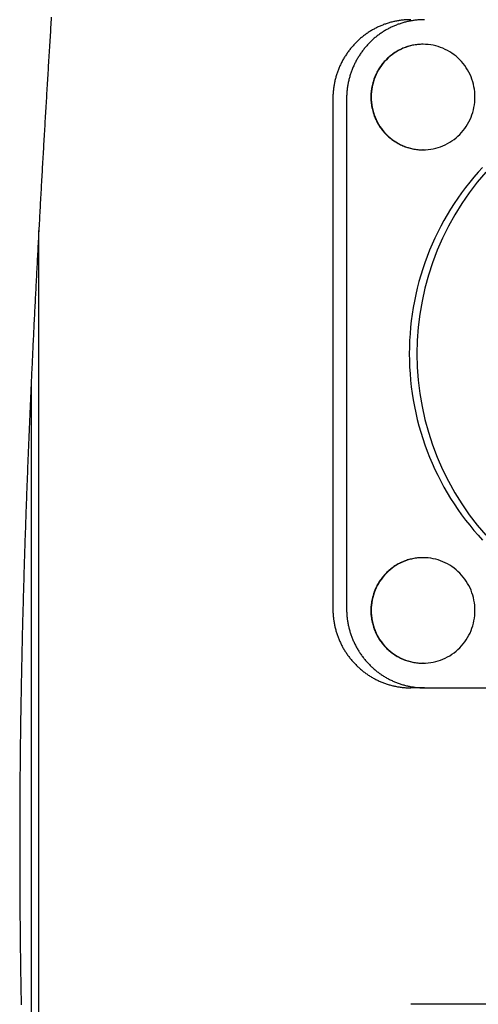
# Model space of a CAD drawing. Extents: x 637 to 3230, y 885 to 2745.
# Tile 114 of 151: x 3020 to 3046, y 1796 to 1852. Entities that reach past the tile are written whole.
import ezdxf

# ---------------------------------------------------------------- set-up
doc = ezdxf.new("R2010")
doc.units = 0
doc.layers.add('KF_GRAVIS_15_REAR', color=7, linetype='CONTINUOUS')

# ---------------------------------------------------------------- blocks, each defined once
blk = doc.blocks.new('KF_GRAVIS_15_REAR')
at = {"layer": 'KF_GRAVIS_15_REAR'}
for p, q in [((21.18392, -402.9), (21.16298, -402.9)), ((16.04841, -406), (16.04841, -435)), ((16.82983, -406), (16.82983, -435)), ((21.18392, -408.9), (21.16298, -408.9)), ((-0.69332, -483.51337), (-0.69332, -413.48664)), ((-1.12744, -422.16136), (-1.12744, -474.83872)), ((21.18392, -432.1), (21.16298, -432.1)), ((21.18392, -438.1), (21.16298, -438.1)), ((21.26146, -439.5), (20.48004, -439.5)), ((21.26146, -439.5), (49.82089, -439.5)), ((21.26146, -457.5), (20.48004, -457.5)), ((49.82089, -457.5), (21.26146, -457.5))]:
    blk.add_line(p, q, dxfattribs=at)
for points in [[(0.01804, -401.356, 0), (0.00907, -401.5, 0), (0.00011, -401.644, 0), (-0.00884, -401.787, 0), (-0.01777, -401.931, 0), (-0.0267, -402.075, 0), (-0.03562, -402.219, 0), (-0.04453, -402.363, 0), (-0.05343, -402.506, 0), (-0.06231, -402.65, 0), (-0.07119, -402.794, 0), (-0.08006, -402.938, 0), (-0.08892, -403.082, 0), (-0.09776, -403.226, 0), (-0.1066, -403.37, 0), (-0.11542, -403.514, 0), (-0.12424, -403.658, 0), (-0.13304, -403.802, 0), (-0.14184, -403.946, 0), (-0.15062, -404.09, 0), (-0.15939, -404.234, 0), (-0.16815, -404.378, 0), (-0.1769, -404.522, 0), (-0.18564, -404.667, 0), (-0.19436, -404.811, 0), (-0.20308, -404.955, 0), (-0.21178, -405.099, 0), (-0.22048, -405.244, 0), (-0.22916, -405.388, 0), (-0.23783, -405.532, 0), (-0.24649, -405.677, 0), (-0.25513, -405.821, 0), (-0.26377, -405.965, 0), (-0.27239, -406.11, 0), (-0.281, -406.254, 0), (-0.2896, -406.399, 0), (-0.29819, -406.543, 0), (-0.30676, -406.688, 0), (-0.31532, -406.832, 0), (-0.32387, -406.977, 0), (-0.33241, -407.121, 0), (-0.34094, -407.266, 0), (-0.34945, -407.411, 0), (-0.35795, -407.555, 0), (-0.36644, -407.7, 0), (-0.37491, -407.845, 0), (-0.38338, -407.989, 0), (-0.39183, -408.134, 0), (-0.40026, -408.279, 0), (-0.40869, -408.424, 0), (-0.41709, -408.568, 0), (-0.42549, -408.713, 0), (-0.43387, -408.858, 0), (-0.44224, -409.003, 0), (-0.4506, -409.148, 0), (-0.45894, -409.293, 0), (-0.46727, -409.438, 0), (-0.47558, -409.583, 0), (-0.48388, -409.728, 0), (-0.49217, -409.873, 0), (-0.50044, -410.018, 0), (-0.50869, -410.163, 0), (-0.51694, -410.308, 0), (-0.52516, -410.453, 0), (-0.53338, -410.598, 0), (-0.54157, -410.743, 0), (-0.54976, -410.889, 0), (-0.55792, -411.034, 0), (-0.56608, -411.179, 0), (-0.57421, -411.324, 0), (-0.58234, -411.47, 0), (-0.59044, -411.615, 0), (-0.59854, -411.76, 0), (-0.60661, -411.906, 0), (-0.61467, -412.051, 0), (-0.62272, -412.196, 0), (-0.63074, -412.342, 0), (-0.63875, -412.487, 0), (-0.64675, -412.633, 0), (-0.65473, -412.778, 0), (-0.6627, -412.924, 0), (-0.67064, -413.069, 0), (-0.67857, -413.215, 0), (-0.68649, -413.361, 0), (-0.69438, -413.506, 0), (-0.70226, -413.652, 0), (-0.71013, -413.798, 0), (-0.71797, -413.943, 0), (-0.7258, -414.089, 0), (-0.73362, -414.235, 0), (-0.74141, -414.381, 0), (-0.74919, -414.526, 0), (-0.75695, -414.672, 0), (-0.76469, -414.818, 0), (-0.77241, -414.964, 0), (-0.78012, -415.11, 0), (-0.78781, -415.256, 0), (-0.79548, -415.402, 0), (-0.80313, -415.548, 0), (-0.81077, -415.694, 0), (-0.81838, -415.84, 0), (-0.82598, -415.986, 0), (-0.83356, -416.132, 0), (-0.84112, -416.278, 0), (-0.84866, -416.425, 0), (-0.85618, -416.571, 0), (-0.86369, -416.717, 0), (-0.87117, -416.863, 0), (-0.87864, -417.009, 0), (-0.88608, -417.156, 0), (-0.89351, -417.302, 0), (-0.90092, -417.448, 0), (-0.90831, -417.595, 0), (-0.91568, -417.741, 0), (-0.92302, -417.888, 0), (-0.93035, -418.034, 0), (-0.93766, -418.181, 0), (-0.94495, -418.327, 0), (-0.95221, -418.474, 0), (-0.95946, -418.62, 0), (-0.96669, -418.767, 0), (-0.97389, -418.913, 0), (-0.98107, -419.06, 0), (-0.98823, -419.207, 0), (-0.99538, -419.354, 0), (-1.00249, -419.5, 0), (-1.00959, -419.647, 0), (-1.01667, -419.794, 0), (-1.02372, -419.941, 0), (-1.03075, -420.088, 0), (-1.03776, -420.235, 0), (-1.04475, -420.381, 0), (-1.05171, -420.528, 0), (-1.05865, -420.675, 0), (-1.06557, -420.822, 0), (-1.07247, -420.969, 0), (-1.07934, -421.117, 0), (-1.08619, -421.264, 0), (-1.09302, -421.411, 0), (-1.09982, -421.558, 0), (-1.1066, -421.705, 0), (-1.11335, -421.852, 0), (-1.12008, -422, 0), (-1.12679, -422.147, 0), (-1.13347, -422.294, 0), (-1.14013, -422.442, 0), (-1.14676, -422.589, 0), (-1.15337, -422.736, 0), (-1.15995, -422.884, 0), (-1.16651, -423.031, 0), (-1.17304, -423.179, 0), (-1.17955, -423.326, 0), (-1.18603, -423.474, 0), (-1.19249, -423.622, 0), (-1.19892, -423.769, 0), (-1.20533, -423.917, 0), (-1.2117, -424.065, 0), (-1.21806, -424.212, 0), (-1.22438, -424.36, 0), (-1.23068, -424.508, 0), (-1.23696, -424.656, 0), (-1.2432, -424.804, 0), (-1.24942, -424.952, 0), (-1.25561, -425.1, 0), (-1.26178, -425.248, 0), (-1.26792, -425.396, 0), (-1.27403, -425.544, 0), (-1.28011, -425.692, 0), (-1.28616, -425.84, 0), (-1.29219, -425.988, 0), (-1.29819, -426.136, 0), (-1.30416, -426.284, 0), (-1.3101, -426.433, 0), (-1.31601, -426.581, 0), (-1.3219, -426.729, 0), (-1.32776, -426.878, 0), (-1.33358, -427.026, 0), (-1.33938, -427.175, 0), (-1.34515, -427.323, 0), (-1.35089, -427.472, 0), (-1.3566, -427.62, 0), (-1.36228, -427.769, 0), (-1.36793, -427.917, 0), (-1.37354, -428.066, 0), (-1.37913, -428.215, 0), (-1.38469, -428.363, 0), (-1.39022, -428.512, 0), (-1.39571, -428.661, 0), (-1.40118, -428.81, 0), (-1.40661, -428.959, 0), (-1.41202, -429.108, 0), (-1.41739, -429.257, 0), (-1.42273, -429.406, 0), (-1.42803, -429.555, 0), (-1.43331, -429.704, 0), (-1.43855, -429.853, 0), (-1.44376, -430.003, 0), (-1.44893, -430.152, 0), (-1.45408, -430.301, 0), (-1.45919, -430.45, 0), (-1.46427, -430.6, 0), (-1.46931, -430.749, 0), (-1.47432, -430.899, 0), (-1.4793, -431.048, 0), (-1.48424, -431.198, 0), (-1.48915, -431.347, 0), (-1.49402, -431.497, 0), (-1.49886, -431.646, 0), (-1.50366, -431.796, 0), (-1.50843, -431.946, 0), (-1.51317, -432.095, 0), (-1.51786, -432.245, 0), (-1.52253, -432.395, 0), (-1.52716, -432.545, 0), (-1.53175, -432.695, 0), (-1.5363, -432.845, 0), (-1.54082, -432.995, 0), (-1.54531, -433.145, 0), (-1.54975, -433.295, 0), (-1.55416, -433.445, 0), (-1.55854, -433.595, 0), (-1.56287, -433.745, 0), (-1.56717, -433.895, 0), (-1.57143, -434.045, 0), (-1.57566, -434.196, 0), (-1.57984, -434.346, 0), (-1.58399, -434.496, 0), (-1.5881, -434.647, 0), (-1.59217, -434.797, 0), (-1.5962, -434.947, 0), (-1.6002, -435.098, 0), (-1.60415, -435.248, 0), (-1.60807, -435.399, 0), (-1.61195, -435.549, 0), (-1.61578, -435.7, 0), (-1.61958, -435.851, 0), (-1.62334, -436.001, 0), (-1.62706, -436.152, 0), (-1.63073, -436.303, 0), (-1.63437, -436.453, 0), (-1.63797, -436.604, 0), (-1.64152, -436.755, 0), (-1.64504, -436.906, 0), (-1.64851, -437.057, 0), (-1.65195, -437.208, 0), (-1.65534, -437.359, 0), (-1.65869, -437.51, 0), (-1.662, -437.661, 0), (-1.66526, -437.812, 0), (-1.66849, -437.963, 0), (-1.67167, -438.114, 0), (-1.67481, -438.265, 0), (-1.6779, -438.416, 0), (-1.68095, -438.567, 0), (-1.68396, -438.718, 0), (-1.68692, -438.87, 0), (-1.68984, -439.021, 0), (-1.69272, -439.172, 0), (-1.69555, -439.323, 0), (-1.69834, -439.475, 0), (-1.70109, -439.626, 0), (-1.70379, -439.777, 0), (-1.70645, -439.929, 0), (-1.70906, -440.08, 0), (-1.71163, -440.231, 0), (-1.71415, -440.383, 0), (-1.71663, -440.534, 0), (-1.71907, -440.686, 0), (-1.72146, -440.837, 0), (-1.72381, -440.989, 0), (-1.72611, -441.14, 0), (-1.72837, -441.292, 0), (-1.73058, -441.443, 0), (-1.73274, -441.595, 0), (-1.73487, -441.746, 0), (-1.73694, -441.898, 0), (-1.73897, -442.05, 0), (-1.74096, -442.201, 0), (-1.7429, -442.353, 0), (-1.74479, -442.504, 0), (-1.74664, -442.656, 0), (-1.74844, -442.808, 0), (-1.7502, -442.96, 0), (-1.75191, -443.111, 0), (-1.75358, -443.263, 0), (-1.75519, -443.415, 0), (-1.75677, -443.566, 0), (-1.75829, -443.718, 0), (-1.75977, -443.87, 0), (-1.76121, -444.022, 0), (-1.76259, -444.174, 0), (-1.76393, -444.326, 0), (-1.76523, -444.477, 0), (-1.76647, -444.629, 0), (-1.76767, -444.781, 0), (-1.76883, -444.933, 0), (-1.76993, -445.085, 0), (-1.77099, -445.237, 0), (-1.772, -445.389, 0), (-1.77297, -445.541, 0), (-1.77388, -445.693, 0), (-1.77475, -445.844, 0), (-1.77557, -445.996, 0), (-1.77635, -446.148, 0), (-1.77707, -446.3, 0), (-1.77775, -446.452, 0), (-1.77838, -446.604, 0), (-1.77896, -446.756, 0), (-1.7795, -446.908, 0), (-1.77998, -447.06, 0), (-1.78042, -447.212, 0), (-1.78081, -447.365, 0), (-1.78115, -447.517, 0), (-1.78144, -447.669, 0), (-1.78168, -447.821, 0), (-1.78188, -447.973, 0), (-1.78202, -448.125, 0), (-1.78212, -448.277, 0), (-1.78217, -448.429, 0), (-1.78217, -448.581, 0), (-1.78211, -448.733, 0), (-1.78202, -448.885, 0), (-1.78187, -449.037, 0), (-1.78167, -449.19, 0), (-1.78142, -449.342, 0), (-1.78113, -449.494, 0), (-1.78078, -449.646, 0), (-1.78039, -449.798, 0), (-1.77995, -449.95, 0), (-1.77946, -450.102, 0), (-1.77892, -450.254, 0), (-1.77834, -450.406, 0), (-1.77771, -450.558, 0), (-1.77702, -450.71, 0), (-1.7763, -450.862, 0), (-1.77552, -451.014, 0), (-1.77469, -451.166, 0), (-1.77382, -451.318, 0), (-1.7729, -451.47, 0), (-1.77193, -451.622, 0), (-1.77092, -451.774, 0), (-1.76986, -451.925, 0), (-1.76875, -452.077, 0), (-1.76759, -452.229, 0), (-1.76639, -452.381, 0), (-1.76514, -452.533, 0), (-1.76384, -452.685, 0), (-1.7625, -452.837, 0), (-1.76111, -452.989, 0), (-1.75967, -453.14, 0), (-1.75819, -453.292, 0), (-1.75666, -453.444, 0), (-1.75508, -453.596, 0), (-1.75346, -453.747, 0), (-1.75179, -453.899, 0), (-1.75008, -454.051, 0), (-1.74832, -454.203, 0), (-1.74651, -454.354, 0), (-1.74466, -454.506, 0), (-1.74276, -454.658, 0), (-1.74082, -454.809, 0), (-1.73883, -454.961, 0), (-1.7368, -455.112, 0), (-1.73472, -455.264, 0), (-1.73259, -455.416, 0), (-1.73042, -455.567, 0), (-1.72821, -455.719, 0), (-1.72595, -455.87, 0), (-1.72365, -456.022, 0), (-1.7213, -456.173, 0), (-1.7189, -456.325, 0), (-1.71647, -456.476, 0), (-1.71398, -456.627, 0), (-1.71146, -456.779, 0), (-1.70888, -456.93, 0), (-1.70627, -457.082, 0), (-1.70361, -457.233, 0), (-1.7009, -457.384, 0), (-1.69816, -457.535, 0)], [(20.48, -401.5, 0), (20.4257, -401.5, 0), (20.3713, -401.501, 0), (20.3169, -401.503, 0), (20.2626, -401.505, 0), (20.2083, -401.508, 0), (20.154, -401.512, 0), (20.0998, -401.517, 0), (20.0457, -401.522, 0), (19.9916, -401.527, 0), (19.9376, -401.534, 0), (19.8836, -401.541, 0), (19.8298, -401.549, 0), (19.776, -401.557, 0), (19.7224, -401.566, 0), (19.6689, -401.576, 0), (19.6155, -401.586, 0), (19.5622, -401.598, 0), (19.5091, -401.609, 0), (19.4561, -401.622, 0), (19.4032, -401.635, 0), (19.3506, -401.649, 0), (19.2981, -401.663, 0), (19.2457, -401.678, 0), (19.1936, -401.694, 0), (19.1417, -401.71, 0), (19.0899, -401.727, 0), (19.0384, -401.745, 0), (18.9871, -401.763, 0), (18.936, -401.782, 0), (18.8851, -401.802, 0), (18.8345, -401.822, 0), (18.7841, -401.843, 0), (18.734, -401.864, 0), (18.6842, -401.886, 0), (18.6346, -401.909, 0), (18.5853, -401.932, 0), (18.5363, -401.956, 0), (18.4875, -401.98, 0), (18.4391, -402.006, 0), (18.391, -402.031, 0), (18.3432, -402.058, 0), (18.2957, -402.085, 0), (18.2485, -402.112, 0), (18.2017, -402.14, 0), (18.1553, -402.169, 0), (18.1091, -402.198, 0), (18.0634, -402.228, 0), (18.018, -402.258, 0), (17.9729, -402.289, 0), (17.9283, -402.321, 0), (17.884, -402.353, 0), (17.8401, -402.386, 0), (17.7966, -402.419, 0), (17.7536, -402.452, 0), (17.7109, -402.487, 0), (17.6686, -402.521, 0), (17.6268, -402.557, 0), (17.5854, -402.593, 0), (17.5445, -402.629, 0), (17.5039, -402.666, 0), (17.4639, -402.703, 0), (17.4243, -402.741, 0), (17.3851, -402.779, 0), (17.3464, -402.818, 0), (17.3082, -402.857, 0), (17.2704, -402.897, 0), (17.2332, -402.937, 0), (17.1964, -402.978, 0), (17.1601, -403.019, 0), (17.1244, -403.061, 0), (17.0891, -403.103, 0), (17.0543, -403.145, 0), (17.0201, -403.188, 0), (16.9864, -403.231, 0), (16.9532, -403.275, 0), (16.9205, -403.319, 0), (16.8884, -403.364, 0), (16.8568, -403.409, 0), (16.8258, -403.454, 0), (16.7953, -403.5, 0), (16.7653, -403.546, 0), (16.736, -403.593, 0), (16.7071, -403.639, 0), (16.6789, -403.687, 0), (16.6512, -403.734, 0), (16.6241, -403.782, 0), (16.5976, -403.83, 0), (16.5717, -403.879, 0), (16.5463, -403.928, 0), (16.5216, -403.977, 0), (16.4974, -404.026, 0), (16.4739, -404.076, 0), (16.4509, -404.126, 0), (16.4286, -404.176, 0), (16.4069, -404.227, 0), (16.3857, -404.278, 0), (16.3652, -404.329, 0), (16.3454, -404.38, 0), (16.3261, -404.432, 0), (16.3075, -404.484, 0), (16.2895, -404.536, 0), (16.2721, -404.588, 0), (16.2553, -404.641, 0), (16.2392, -404.694, 0), (16.2238, -404.747, 0), (16.2089, -404.8, 0), (16.1948, -404.853, 0), (16.1812, -404.907, 0), (16.1683, -404.96, 0), (16.1561, -405.014, 0), (16.1445, -405.068, 0), (16.1336, -405.122, 0), (16.1233, -405.176, 0), (16.1137, -405.231, 0), (16.1047, -405.285, 0), (16.0964, -405.34, 0), (16.0887, -405.394, 0), (16.0817, -405.449, 0), (16.0754, -405.504, 0), (16.0697, -405.559, 0), (16.0648, -405.614, 0), (16.0604, -405.669, 0), (16.0567, -405.724, 0), (16.0537, -405.779, 0), (16.0514, -405.834, 0), (16.0497, -405.89, 0), (16.0487, -405.945, 0), (16.0484, -406, 0)], [(21.2615, -401.5, 0), (21.2071, -401.5, 0), (21.1527, -401.501, 0), (21.0983, -401.503, 0), (21.044, -401.505, 0), (20.9897, -401.508, 0), (20.9355, -401.512, 0), (20.8812, -401.517, 0), (20.8271, -401.522, 0), (20.773, -401.527, 0), (20.719, -401.534, 0), (20.665, -401.541, 0), (20.6112, -401.549, 0), (20.5575, -401.557, 0), (20.5038, -401.566, 0), (20.4503, -401.576, 0), (20.3969, -401.586, 0), (20.3436, -401.598, 0), (20.2905, -401.609, 0), (20.2375, -401.622, 0), (20.1847, -401.635, 0), (20.132, -401.649, 0), (20.0795, -401.663, 0), (20.0272, -401.678, 0), (19.975, -401.694, 0), (19.9231, -401.71, 0), (19.8713, -401.727, 0), (19.8198, -401.745, 0), (19.7685, -401.763, 0), (19.7174, -401.782, 0), (19.6665, -401.802, 0), (19.6159, -401.822, 0), (19.5655, -401.843, 0), (19.5154, -401.864, 0), (19.4656, -401.886, 0), (19.416, -401.909, 0), (19.3667, -401.932, 0), (19.3177, -401.956, 0), (19.2689, -401.98, 0), (19.2205, -402.006, 0), (19.1724, -402.031, 0), (19.1246, -402.058, 0), (19.0771, -402.085, 0), (19.03, -402.112, 0), (18.9831, -402.14, 0), (18.9367, -402.169, 0), (18.8905, -402.198, 0), (18.8448, -402.228, 0), (18.7994, -402.258, 0), (18.7543, -402.289, 0), (18.7097, -402.321, 0), (18.6654, -402.353, 0), (18.6215, -402.386, 0), (18.5781, -402.419, 0), (18.535, -402.452, 0), (18.4923, -402.487, 0), (18.4501, -402.521, 0), (18.4082, -402.557, 0), (18.3668, -402.593, 0), (18.3259, -402.629, 0), (18.2854, -402.666, 0), (18.2453, -402.703, 0), (18.2057, -402.741, 0), (18.1665, -402.779, 0), (18.1278, -402.818, 0), (18.0896, -402.857, 0), (18.0519, -402.897, 0), (18.0146, -402.937, 0), (17.9778, -402.978, 0), (17.9416, -403.019, 0), (17.9058, -403.061, 0), (17.8705, -403.103, 0), (17.8358, -403.145, 0), (17.8015, -403.188, 0), (17.7678, -403.231, 0), (17.7346, -403.275, 0), (17.7019, -403.319, 0), (17.6698, -403.364, 0), (17.6382, -403.409, 0), (17.6072, -403.454, 0), (17.5767, -403.5, 0), (17.5468, -403.546, 0), (17.5174, -403.593, 0), (17.4886, -403.639, 0), (17.4603, -403.687, 0), (17.4327, -403.734, 0), (17.4056, -403.782, 0), (17.379, -403.83, 0), (17.3531, -403.879, 0), (17.3278, -403.928, 0), (17.303, -403.977, 0), (17.2789, -404.026, 0), (17.2553, -404.076, 0), (17.2324, -404.126, 0), (17.21, -404.176, 0), (17.1883, -404.227, 0), (17.1672, -404.278, 0), (17.1467, -404.329, 0), (17.1268, -404.38, 0), (17.1075, -404.432, 0), (17.0889, -404.484, 0), (17.0709, -404.536, 0), (17.0535, -404.588, 0), (17.0368, -404.641, 0), (17.0207, -404.694, 0), (17.0052, -404.747, 0), (16.9904, -404.8, 0), (16.9762, -404.853, 0), (16.9626, -404.907, 0), (16.9497, -404.96, 0), (16.9375, -405.014, 0), (16.9259, -405.068, 0), (16.915, -405.122, 0), (16.9047, -405.176, 0), (16.8951, -405.231, 0), (16.8861, -405.285, 0), (16.8778, -405.34, 0), (16.8701, -405.394, 0), (16.8632, -405.449, 0), (16.8568, -405.504, 0), (16.8512, -405.559, 0), (16.8462, -405.614, 0), (16.8418, -405.669, 0), (16.8382, -405.724, 0), (16.8352, -405.779, 0), (16.8328, -405.834, 0), (16.8312, -405.89, 0), (16.8302, -405.945, 0), (16.8298, -406, 0)], [(21.163, -402.9, 0), (21.0905, -402.901, 0), (21.018, -402.904, 0), (20.9456, -402.908, 0), (20.8734, -402.914, 0), (20.8013, -402.923, 0), (20.7295, -402.932, 0), (20.6579, -402.944, 0), (20.5866, -402.958, 0), (20.5157, -402.973, 0), (20.4451, -402.99, 0), (20.375, -403.009, 0), (20.3054, -403.029, 0), (20.2362, -403.051, 0), (20.1677, -403.075, 0), (20.0997, -403.101, 0), (20.0324, -403.128, 0), (19.9657, -403.157, 0), (19.8998, -403.188, 0), (19.8346, -403.22, 0), (19.7703, -403.254, 0), (19.7068, -403.29, 0), (19.6441, -403.327, 0), (19.5824, -403.365, 0), (19.5216, -403.406, 0), (19.4618, -403.447, 0), (19.403, -403.49, 0), (19.3453, -403.535, 0), (19.2887, -403.581, 0), (19.2332, -403.628, 0), (19.1789, -403.677, 0), (19.1258, -403.727, 0), (19.0739, -403.779, 0), (19.0232, -403.831, 0), (18.9739, -403.885, 0), (18.9259, -403.94, 0), (18.8792, -403.997, 0), (18.8339, -404.054, 0), (18.79, -404.113, 0), (18.7475, -404.173, 0), (18.7065, -404.233, 0), (18.6669, -404.295, 0), (18.6289, -404.358, 0), (18.5924, -404.421, 0), (18.5574, -404.486, 0), (18.524, -404.551, 0), (18.4922, -404.617, 0), (18.462, -404.684, 0), (18.4335, -404.752, 0), (18.4065, -404.82, 0), (18.3813, -404.889, 0), (18.3577, -404.959, 0), (18.3358, -405.029, 0), (18.3156, -405.1, 0), (18.2971, -405.171, 0), (18.2803, -405.243, 0), (18.2653, -405.315, 0), (18.2521, -405.387, 0), (18.2405, -405.46, 0), (18.2308, -405.533, 0), (18.2228, -405.606, 0), (18.2166, -405.679, 0), (18.2121, -405.753, 0), (18.2094, -405.826, 0), (18.2086, -405.9, 0), (18.2094, -405.974, 0), (18.2121, -406.047, 0), (18.2166, -406.121, 0), (18.2228, -406.194, 0), (18.2308, -406.267, 0), (18.2405, -406.34, 0), (18.2521, -406.413, 0), (18.2653, -406.485, 0), (18.2803, -406.557, 0), (18.2971, -406.629, 0), (18.3156, -406.7, 0), (18.3358, -406.771, 0), (18.3577, -406.841, 0), (18.3813, -406.911, 0), (18.4065, -406.98, 0), (18.4335, -407.048, 0), (18.462, -407.116, 0), (18.4922, -407.183, 0), (18.524, -407.249, 0), (18.5574, -407.314, 0), (18.5924, -407.379, 0), (18.6289, -407.442, 0), (18.6669, -407.505, 0), (18.7065, -407.567, 0), (18.7475, -407.627, 0), (18.79, -407.687, 0), (18.8339, -407.746, 0), (18.8792, -407.803, 0), (18.9259, -407.86, 0), (18.9739, -407.915, 0), (19.0232, -407.969, 0), (19.0739, -408.021, 0), (19.1258, -408.073, 0), (19.1789, -408.123, 0), (19.2332, -408.172, 0), (19.2887, -408.219, 0), (19.3453, -408.265, 0), (19.403, -408.31, 0), (19.4618, -408.353, 0), (19.5216, -408.394, 0), (19.5824, -408.435, 0), (19.6441, -408.473, 0), (19.7068, -408.51, 0), (19.7703, -408.546, 0), (19.8346, -408.58, 0), (19.8998, -408.612, 0), (19.9657, -408.643, 0), (20.0324, -408.672, 0), (20.0997, -408.699, 0), (20.1677, -408.725, 0), (20.2362, -408.749, 0), (20.3054, -408.771, 0), (20.375, -408.791, 0), (20.4451, -408.81, 0), (20.5157, -408.827, 0), (20.5866, -408.842, 0), (20.6579, -408.856, 0), (20.7295, -408.868, 0), (20.8013, -408.877, 0), (20.8734, -408.886, 0), (20.9456, -408.892, 0), (21.018, -408.896, 0), (21.0905, -408.899, 0), (21.163, -408.9, 0)], [(21.163, -402.9, 0), (21.0905, -402.901, 0), (21.018, -402.904, 0), (20.9456, -402.908, 0), (20.8734, -402.914, 0), (20.8013, -402.923, 0), (20.7295, -402.932, 0), (20.6579, -402.944, 0), (20.5866, -402.958, 0), (20.5157, -402.973, 0), (20.4451, -402.99, 0), (20.375, -403.009, 0), (20.3054, -403.029, 0), (20.2362, -403.051, 0), (20.1677, -403.075, 0), (20.0997, -403.101, 0), (20.0324, -403.128, 0), (19.9657, -403.157, 0), (19.8998, -403.188, 0), (19.8346, -403.22, 0), (19.7703, -403.254, 0), (19.7068, -403.29, 0), (19.6441, -403.327, 0), (19.5824, -403.365, 0), (19.5216, -403.406, 0), (19.4618, -403.447, 0), (19.403, -403.49, 0), (19.3453, -403.535, 0), (19.2887, -403.581, 0), (19.2332, -403.628, 0), (19.1789, -403.677, 0), (19.1258, -403.727, 0), (19.0739, -403.779, 0), (19.0232, -403.831, 0), (18.9739, -403.885, 0), (18.9259, -403.94, 0), (18.8792, -403.997, 0), (18.8339, -404.054, 0), (18.79, -404.113, 0), (18.7475, -404.173, 0), (18.7065, -404.233, 0), (18.6669, -404.295, 0), (18.6289, -404.358, 0), (18.5924, -404.421, 0), (18.5574, -404.486, 0), (18.524, -404.551, 0), (18.4922, -404.617, 0), (18.462, -404.684, 0), (18.4335, -404.752, 0), (18.4065, -404.82, 0), (18.3813, -404.889, 0), (18.3577, -404.959, 0), (18.3358, -405.029, 0), (18.3156, -405.1, 0), (18.2971, -405.171, 0), (18.2803, -405.243, 0), (18.2653, -405.315, 0), (18.2521, -405.387, 0), (18.2405, -405.46, 0), (18.2308, -405.533, 0), (18.2228, -405.606, 0), (18.2166, -405.679, 0), (18.2121, -405.753, 0), (18.2094, -405.826, 0), (18.2086, -405.9, 0), (18.2094, -405.974, 0), (18.2121, -406.047, 0), (18.2166, -406.121, 0), (18.2228, -406.194, 0), (18.2308, -406.267, 0), (18.2405, -406.34, 0), (18.2521, -406.413, 0), (18.2653, -406.485, 0), (18.2803, -406.557, 0), (18.2971, -406.629, 0), (18.3156, -406.7, 0), (18.3358, -406.771, 0), (18.3577, -406.841, 0), (18.3813, -406.911, 0), (18.4065, -406.98, 0), (18.4335, -407.048, 0), (18.462, -407.116, 0), (18.4922, -407.183, 0), (18.524, -407.249, 0), (18.5574, -407.314, 0), (18.5924, -407.379, 0), (18.6289, -407.442, 0), (18.6669, -407.505, 0), (18.7065, -407.567, 0), (18.7475, -407.627, 0), (18.79, -407.687, 0), (18.8339, -407.746, 0), (18.8792, -407.803, 0), (18.9259, -407.86, 0), (18.9739, -407.915, 0), (19.0232, -407.969, 0), (19.0739, -408.021, 0), (19.1258, -408.073, 0), (19.1789, -408.123, 0), (19.2332, -408.172, 0), (19.2887, -408.219, 0), (19.3453, -408.265, 0), (19.403, -408.31, 0), (19.4618, -408.353, 0), (19.5216, -408.394, 0), (19.5824, -408.435, 0), (19.6441, -408.473, 0), (19.7068, -408.51, 0), (19.7703, -408.546, 0), (19.8346, -408.58, 0), (19.8998, -408.612, 0), (19.9657, -408.643, 0), (20.0324, -408.672, 0), (20.0997, -408.699, 0), (20.1677, -408.725, 0), (20.2362, -408.749, 0), (20.3054, -408.771, 0), (20.375, -408.791, 0), (20.4451, -408.81, 0), (20.5157, -408.827, 0), (20.5866, -408.842, 0), (20.6579, -408.856, 0), (20.7295, -408.868, 0), (20.8013, -408.877, 0), (20.8734, -408.886, 0), (20.9456, -408.892, 0), (21.018, -408.896, 0), (21.0905, -408.899, 0), (21.163, -408.9, 0)], [(21.1839, -402.9, 0), (21.039, -402.904, 0), (20.8943, -402.914, 0), (20.7504, -402.932, 0), (20.6075, -402.958, 0), (20.4661, -402.99, 0), (20.3263, -403.029, 0), (20.1886, -403.075, 0), (20.0533, -403.128, 0), (19.9207, -403.188, 0), (19.7912, -403.254, 0), (19.665, -403.327, 0), (19.5425, -403.406, 0), (19.424, -403.49, 0), (19.3097, -403.581, 0), (19.1999, -403.677, 0), (19.0948, -403.779, 0), (18.9948, -403.885, 0), (18.9001, -403.997, 0), (18.8109, -404.113, 0), (18.7274, -404.233, 0), (18.6498, -404.358, 0), (18.5784, -404.486, 0), (18.5132, -404.617, 0), (18.4544, -404.752, 0), (18.4022, -404.889, 0), (18.3567, -405.029, 0), (18.318, -405.171, 0), (18.2863, -405.315, 0), (18.2615, -405.46, 0), (18.2437, -405.606, 0), (18.2331, -405.753, 0), (18.2295, -405.9, 0), (18.2331, -406.047, 0), (18.2437, -406.194, 0), (18.2615, -406.34, 0), (18.2863, -406.485, 0), (18.318, -406.629, 0), (18.3567, -406.771, 0), (18.4022, -406.911, 0), (18.4544, -407.048, 0), (18.5132, -407.183, 0), (18.5784, -407.314, 0), (18.6498, -407.442, 0), (18.7274, -407.567, 0), (18.8109, -407.687, 0), (18.9001, -407.803, 0), (18.9948, -407.915, 0), (19.0948, -408.021, 0), (19.1999, -408.123, 0), (19.3097, -408.219, 0), (19.424, -408.31, 0), (19.5425, -408.394, 0), (19.665, -408.473, 0), (19.7912, -408.546, 0), (19.9207, -408.612, 0), (20.0533, -408.672, 0), (20.1886, -408.725, 0), (20.3263, -408.771, 0), (20.4661, -408.81, 0), (20.6075, -408.842, 0), (20.7504, -408.868, 0), (20.8943, -408.886, 0), (21.039, -408.896, 0), (21.1839, -408.9, 0), (21.3289, -408.896, 0), (21.4735, -408.886, 0), (21.6174, -408.868, 0), (21.7603, -408.842, 0), (21.9018, -408.81, 0), (22.0415, -408.771, 0), (22.1792, -408.725, 0), (22.3145, -408.672, 0), (22.4471, -408.612, 0), (22.5766, -408.546, 0), (22.7028, -408.473, 0), (22.8253, -408.394, 0), (22.9439, -408.31, 0), (23.0582, -408.219, 0), (23.168, -408.123, 0), (23.273, -408.021, 0), (23.373, -407.915, 0), (23.4677, -407.803, 0), (23.5569, -407.687, 0), (23.6404, -407.567, 0), (23.718, -407.442, 0), (23.7895, -407.314, 0), (23.8547, -407.183, 0), (23.9135, -407.048, 0), (23.9656, -406.911, 0), (24.0111, -406.771, 0), (24.0498, -406.629, 0), (24.0816, -406.485, 0), (24.1064, -406.34, 0), (24.1241, -406.194, 0), (24.1348, -406.047, 0), (24.1383, -405.9, 0), (24.1348, -405.753, 0), (24.1241, -405.606, 0), (24.1064, -405.46, 0), (24.0816, -405.315, 0), (24.0498, -405.171, 0), (24.0111, -405.029, 0), (23.9656, -404.889, 0), (23.9135, -404.752, 0), (23.8547, -404.617, 0), (23.7895, -404.486, 0), (23.718, -404.358, 0), (23.6404, -404.233, 0), (23.5569, -404.113, 0), (23.4677, -403.997, 0), (23.373, -403.885, 0), (23.273, -403.779, 0), (23.168, -403.677, 0), (23.0582, -403.581, 0), (22.9439, -403.49, 0), (22.8253, -403.406, 0), (22.7028, -403.327, 0), (22.5766, -403.254, 0), (22.4471, -403.188, 0), (22.3145, -403.128, 0), (22.1792, -403.075, 0), (22.0415, -403.029, 0), (21.9018, -402.99, 0), (21.7603, -402.958, 0), (21.6174, -402.932, 0), (21.4735, -402.914, 0), (21.3289, -402.904, 0), (21.1839, -402.9, 0)], [(24.575, -409.898, 0), (24.3221, -410.175, 0), (24.076, -410.457, 0), (23.8367, -410.746, 0), (23.6045, -411.041, 0), (23.3795, -411.341, 0), (23.1618, -411.647, 0), (22.9515, -411.958, 0), (22.7489, -412.274, 0), (22.5539, -412.596, 0), (22.3668, -412.922, 0), (22.1876, -413.252, 0), (22.0165, -413.587, 0), (21.8535, -413.926, 0), (21.6987, -414.269, 0), (21.5523, -414.616, 0), (21.4143, -414.967, 0), (21.2849, -415.32, 0), (21.164, -415.677, 0), (21.0517, -416.037, 0), (20.9482, -416.399, 0), (20.8535, -416.764, 0), (20.7677, -417.131, 0), (20.6907, -417.5, 0), (20.6227, -417.871, 0), (20.5636, -418.244, 0), (20.5136, -418.618, 0), (20.4727, -418.993, 0), (20.4408, -419.369, 0), (20.418, -419.746, 0), (20.4043, -420.123, 0), (20.3998, -420.5, 0), (20.4043, -420.877, 0), (20.418, -421.254, 0), (20.4408, -421.631, 0), (20.4727, -422.007, 0), (20.5136, -422.382, 0), (20.5636, -422.756, 0), (20.6227, -423.129, 0), (20.6907, -423.5, 0), (20.7677, -423.869, 0), (20.8535, -424.236, 0), (20.9482, -424.601, 0), (21.0517, -424.963, 0), (21.164, -425.323, 0), (21.2849, -425.68, 0), (21.4143, -426.033, 0), (21.5523, -426.384, 0), (21.6987, -426.731, 0), (21.8535, -427.074, 0), (22.0165, -427.413, 0), (22.1876, -427.748, 0), (22.3668, -428.078, 0), (22.5539, -428.404, 0), (22.7489, -428.726, 0), (22.9515, -429.042, 0), (23.1618, -429.353, 0), (23.3795, -429.659, 0), (23.6045, -429.959, 0), (23.8367, -430.254, 0), (24.076, -430.543, 0), (24.3221, -430.825, 0), (24.575, -431.102, 0)], [(24.7562, -410.175, 0), (24.2708, -410.746, 0), (23.8136, -411.341, 0), (23.3857, -411.958, 0), (22.9881, -412.596, 0), (22.6218, -413.252, 0), (22.2876, -413.926, 0), (21.9864, -414.616, 0), (21.719, -415.32, 0), (21.4859, -416.037, 0), (21.2876, -416.764, 0), (21.1248, -417.5, 0), (20.9978, -418.244, 0), (20.9068, -418.993, 0), (20.8521, -419.746, 0), (20.8339, -420.5, 0), (20.8521, -421.254, 0), (20.9068, -422.007, 0), (20.9978, -422.756, 0), (21.1248, -423.5, 0), (21.2876, -424.236, 0), (21.4859, -424.963, 0), (21.719, -425.68, 0), (21.9864, -426.384, 0), (22.2876, -427.074, 0), (22.6218, -427.748, 0), (22.9881, -428.404, 0), (23.3857, -429.042, 0), (23.8136, -429.659, 0), (24.2708, -430.254, 0), (24.7562, -430.825, 0)], [(21.163, -432.1, 0), (21.0905, -432.101, 0), (21.018, -432.104, 0), (20.9456, -432.108, 0), (20.8734, -432.114, 0), (20.8013, -432.123, 0), (20.7295, -432.132, 0), (20.6579, -432.144, 0), (20.5866, -432.158, 0), (20.5157, -432.173, 0), (20.4451, -432.19, 0), (20.375, -432.209, 0), (20.3054, -432.229, 0), (20.2362, -432.251, 0), (20.1677, -432.275, 0), (20.0997, -432.301, 0), (20.0324, -432.328, 0), (19.9657, -432.357, 0), (19.8998, -432.388, 0), (19.8346, -432.42, 0), (19.7703, -432.454, 0), (19.7068, -432.49, 0), (19.6441, -432.527, 0), (19.5824, -432.565, 0), (19.5216, -432.606, 0), (19.4618, -432.647, 0), (19.403, -432.69, 0), (19.3453, -432.735, 0), (19.2887, -432.781, 0), (19.2332, -432.828, 0), (19.1789, -432.877, 0), (19.1258, -432.927, 0), (19.0739, -432.979, 0), (19.0232, -433.031, 0), (18.9739, -433.085, 0), (18.9259, -433.14, 0), (18.8792, -433.197, 0), (18.8339, -433.254, 0), (18.79, -433.313, 0), (18.7475, -433.373, 0), (18.7065, -433.433, 0), (18.6669, -433.495, 0), (18.6289, -433.558, 0), (18.5924, -433.621, 0), (18.5574, -433.686, 0), (18.524, -433.751, 0), (18.4922, -433.817, 0), (18.462, -433.884, 0), (18.4335, -433.952, 0), (18.4065, -434.02, 0), (18.3813, -434.089, 0), (18.3577, -434.159, 0), (18.3358, -434.229, 0), (18.3156, -434.3, 0), (18.2971, -434.371, 0), (18.2803, -434.443, 0), (18.2653, -434.515, 0), (18.2521, -434.587, 0), (18.2405, -434.66, 0), (18.2308, -434.733, 0), (18.2228, -434.806, 0), (18.2166, -434.879, 0), (18.2121, -434.953, 0), (18.2094, -435.026, 0), (18.2086, -435.1, 0), (18.2094, -435.174, 0), (18.2121, -435.247, 0), (18.2166, -435.321, 0), (18.2228, -435.394, 0), (18.2308, -435.467, 0), (18.2405, -435.54, 0), (18.2521, -435.613, 0), (18.2653, -435.685, 0), (18.2803, -435.757, 0), (18.2971, -435.829, 0), (18.3156, -435.9, 0), (18.3358, -435.971, 0), (18.3577, -436.041, 0), (18.3813, -436.111, 0), (18.4065, -436.18, 0), (18.4335, -436.248, 0), (18.462, -436.316, 0), (18.4922, -436.383, 0), (18.524, -436.449, 0), (18.5574, -436.514, 0), (18.5924, -436.579, 0), (18.6289, -436.642, 0), (18.6669, -436.705, 0), (18.7065, -436.767, 0), (18.7475, -436.827, 0), (18.79, -436.887, 0), (18.8339, -436.946, 0), (18.8792, -437.003, 0), (18.9259, -437.06, 0), (18.9739, -437.115, 0), (19.0232, -437.169, 0), (19.0739, -437.221, 0), (19.1258, -437.273, 0), (19.1789, -437.323, 0), (19.2332, -437.372, 0), (19.2887, -437.419, 0), (19.3453, -437.465, 0), (19.403, -437.51, 0), (19.4618, -437.553, 0), (19.5216, -437.594, 0), (19.5824, -437.635, 0), (19.6441, -437.673, 0), (19.7068, -437.71, 0), (19.7703, -437.746, 0), (19.8346, -437.78, 0), (19.8998, -437.812, 0), (19.9657, -437.843, 0), (20.0324, -437.872, 0), (20.0997, -437.899, 0), (20.1677, -437.925, 0), (20.2362, -437.949, 0), (20.3054, -437.971, 0), (20.375, -437.991, 0), (20.4451, -438.01, 0), (20.5157, -438.027, 0), (20.5866, -438.042, 0), (20.6579, -438.056, 0), (20.7295, -438.068, 0), (20.8013, -438.077, 0), (20.8734, -438.086, 0), (20.9456, -438.092, 0), (21.018, -438.096, 0), (21.0905, -438.099, 0), (21.163, -438.1, 0)], [(21.163, -432.1, 0), (21.0905, -432.101, 0), (21.018, -432.104, 0), (20.9456, -432.108, 0), (20.8734, -432.114, 0), (20.8013, -432.123, 0), (20.7295, -432.132, 0), (20.6579, -432.144, 0), (20.5866, -432.158, 0), (20.5157, -432.173, 0), (20.4451, -432.19, 0), (20.375, -432.209, 0), (20.3054, -432.229, 0), (20.2362, -432.251, 0), (20.1677, -432.275, 0), (20.0997, -432.301, 0), (20.0324, -432.328, 0), (19.9657, -432.357, 0), (19.8998, -432.388, 0), (19.8346, -432.42, 0), (19.7703, -432.454, 0), (19.7068, -432.49, 0), (19.6441, -432.527, 0), (19.5824, -432.565, 0), (19.5216, -432.606, 0), (19.4618, -432.647, 0), (19.403, -432.69, 0), (19.3453, -432.735, 0), (19.2887, -432.781, 0), (19.2332, -432.828, 0), (19.1789, -432.877, 0), (19.1258, -432.927, 0), (19.0739, -432.979, 0), (19.0232, -433.031, 0), (18.9739, -433.085, 0), (18.9259, -433.14, 0), (18.8792, -433.197, 0), (18.8339, -433.254, 0), (18.79, -433.313, 0), (18.7475, -433.373, 0), (18.7065, -433.433, 0), (18.6669, -433.495, 0), (18.6289, -433.558, 0), (18.5924, -433.621, 0), (18.5574, -433.686, 0), (18.524, -433.751, 0), (18.4922, -433.817, 0), (18.462, -433.884, 0), (18.4335, -433.952, 0), (18.4065, -434.02, 0), (18.3813, -434.089, 0), (18.3577, -434.159, 0), (18.3358, -434.229, 0), (18.3156, -434.3, 0), (18.2971, -434.371, 0), (18.2803, -434.443, 0), (18.2653, -434.515, 0), (18.2521, -434.587, 0), (18.2405, -434.66, 0), (18.2308, -434.733, 0), (18.2228, -434.806, 0), (18.2166, -434.879, 0), (18.2121, -434.953, 0), (18.2094, -435.026, 0), (18.2086, -435.1, 0), (18.2094, -435.174, 0), (18.2121, -435.247, 0), (18.2166, -435.321, 0), (18.2228, -435.394, 0), (18.2308, -435.467, 0), (18.2405, -435.54, 0), (18.2521, -435.613, 0), (18.2653, -435.685, 0), (18.2803, -435.757, 0), (18.2971, -435.829, 0), (18.3156, -435.9, 0), (18.3358, -435.971, 0), (18.3577, -436.041, 0), (18.3813, -436.111, 0), (18.4065, -436.18, 0), (18.4335, -436.248, 0), (18.462, -436.316, 0), (18.4922, -436.383, 0), (18.524, -436.449, 0), (18.5574, -436.514, 0), (18.5924, -436.579, 0), (18.6289, -436.642, 0), (18.6669, -436.705, 0), (18.7065, -436.767, 0), (18.7475, -436.827, 0), (18.79, -436.887, 0), (18.8339, -436.946, 0), (18.8792, -437.003, 0), (18.9259, -437.06, 0), (18.9739, -437.115, 0), (19.0232, -437.169, 0), (19.0739, -437.221, 0), (19.1258, -437.273, 0), (19.1789, -437.323, 0), (19.2332, -437.372, 0), (19.2887, -437.419, 0), (19.3453, -437.465, 0), (19.403, -437.51, 0), (19.4618, -437.553, 0), (19.5216, -437.594, 0), (19.5824, -437.635, 0), (19.6441, -437.673, 0), (19.7068, -437.71, 0), (19.7703, -437.746, 0), (19.8346, -437.78, 0), (19.8998, -437.812, 0), (19.9657, -437.843, 0), (20.0324, -437.872, 0), (20.0997, -437.899, 0), (20.1677, -437.925, 0), (20.2362, -437.949, 0), (20.3054, -437.971, 0), (20.375, -437.991, 0), (20.4451, -438.01, 0), (20.5157, -438.027, 0), (20.5866, -438.042, 0), (20.6579, -438.056, 0), (20.7295, -438.068, 0), (20.8013, -438.077, 0), (20.8734, -438.086, 0), (20.9456, -438.092, 0), (21.018, -438.096, 0), (21.0905, -438.099, 0), (21.163, -438.1, 0)], [(21.1839, -432.1, 0), (21.039, -432.104, 0), (20.8943, -432.114, 0), (20.7504, -432.132, 0), (20.6075, -432.158, 0), (20.4661, -432.19, 0), (20.3263, -432.229, 0), (20.1886, -432.275, 0), (20.0533, -432.328, 0), (19.9207, -432.388, 0), (19.7912, -432.454, 0), (19.665, -432.527, 0), (19.5425, -432.606, 0), (19.424, -432.69, 0), (19.3097, -432.781, 0), (19.1999, -432.877, 0), (19.0948, -432.979, 0), (18.9948, -433.085, 0), (18.9001, -433.197, 0), (18.8109, -433.313, 0), (18.7274, -433.433, 0), (18.6498, -433.558, 0), (18.5784, -433.686, 0), (18.5132, -433.817, 0), (18.4544, -433.952, 0), (18.4022, -434.089, 0), (18.3567, -434.229, 0), (18.318, -434.371, 0), (18.2863, -434.515, 0), (18.2615, -434.66, 0), (18.2437, -434.806, 0), (18.2331, -434.953, 0), (18.2295, -435.1, 0), (18.2331, -435.247, 0), (18.2437, -435.394, 0), (18.2615, -435.54, 0), (18.2863, -435.685, 0), (18.318, -435.829, 0), (18.3567, -435.971, 0), (18.4022, -436.111, 0), (18.4544, -436.248, 0), (18.5132, -436.383, 0), (18.5784, -436.514, 0), (18.6498, -436.642, 0), (18.7274, -436.767, 0), (18.8109, -436.887, 0), (18.9001, -437.003, 0), (18.9948, -437.115, 0), (19.0948, -437.221, 0), (19.1999, -437.323, 0), (19.3097, -437.419, 0), (19.424, -437.51, 0), (19.5425, -437.594, 0), (19.665, -437.673, 0), (19.7912, -437.746, 0), (19.9207, -437.812, 0), (20.0533, -437.872, 0), (20.1886, -437.925, 0), (20.3263, -437.971, 0), (20.4661, -438.01, 0), (20.6075, -438.042, 0), (20.7504, -438.068, 0), (20.8943, -438.086, 0), (21.039, -438.096, 0), (21.1839, -438.1, 0), (21.3289, -438.096, 0), (21.4735, -438.086, 0), (21.6174, -438.068, 0), (21.7603, -438.042, 0), (21.9018, -438.01, 0), (22.0415, -437.971, 0), (22.1792, -437.925, 0), (22.3145, -437.872, 0), (22.4471, -437.812, 0), (22.5766, -437.746, 0), (22.7028, -437.673, 0), (22.8253, -437.594, 0), (22.9439, -437.51, 0), (23.0582, -437.419, 0), (23.168, -437.323, 0), (23.273, -437.221, 0), (23.373, -437.115, 0), (23.4677, -437.003, 0), (23.5569, -436.887, 0), (23.6404, -436.767, 0), (23.718, -436.642, 0), (23.7895, -436.514, 0), (23.8547, -436.383, 0), (23.9135, -436.248, 0), (23.9656, -436.111, 0), (24.0111, -435.971, 0), (24.0498, -435.829, 0), (24.0816, -435.685, 0), (24.1064, -435.54, 0), (24.1241, -435.394, 0), (24.1348, -435.247, 0), (24.1383, -435.1, 0), (24.1348, -434.953, 0), (24.1241, -434.806, 0), (24.1064, -434.66, 0), (24.0816, -434.515, 0), (24.0498, -434.371, 0), (24.0111, -434.229, 0), (23.9656, -434.089, 0), (23.9135, -433.952, 0), (23.8547, -433.817, 0), (23.7895, -433.686, 0), (23.718, -433.558, 0), (23.6404, -433.433, 0), (23.5569, -433.313, 0), (23.4677, -433.197, 0), (23.373, -433.085, 0), (23.273, -432.979, 0), (23.168, -432.877, 0), (23.0582, -432.781, 0), (22.9439, -432.69, 0), (22.8253, -432.606, 0), (22.7028, -432.527, 0), (22.5766, -432.454, 0), (22.4471, -432.388, 0), (22.3145, -432.328, 0), (22.1792, -432.275, 0), (22.0415, -432.229, 0), (21.9018, -432.19, 0), (21.7603, -432.158, 0), (21.6174, -432.132, 0), (21.4735, -432.114, 0), (21.3289, -432.104, 0), (21.1839, -432.1, 0)], [(16.0484, -435, 0), (16.0487, -435.055, 0), (16.0497, -435.11, 0), (16.0514, -435.166, 0), (16.0537, -435.221, 0), (16.0567, -435.276, 0), (16.0604, -435.331, 0), (16.0648, -435.386, 0), (16.0697, -435.441, 0), (16.0754, -435.496, 0), (16.0817, -435.551, 0), (16.0887, -435.606, 0), (16.0964, -435.66, 0), (16.1047, -435.715, 0), (16.1137, -435.769, 0), (16.1233, -435.824, 0), (16.1336, -435.878, 0), (16.1445, -435.932, 0), (16.1561, -435.986, 0), (16.1683, -436.04, 0), (16.1812, -436.093, 0), (16.1948, -436.147, 0), (16.2089, -436.2, 0), (16.2238, -436.253, 0), (16.2392, -436.306, 0), (16.2553, -436.359, 0), (16.2721, -436.412, 0), (16.2895, -436.464, 0), (16.3075, -436.516, 0), (16.3261, -436.568, 0), (16.3454, -436.62, 0), (16.3652, -436.671, 0), (16.3857, -436.722, 0), (16.4069, -436.773, 0), (16.4286, -436.824, 0), (16.4509, -436.874, 0), (16.4739, -436.924, 0), (16.4974, -436.974, 0), (16.5216, -437.023, 0), (16.5463, -437.072, 0), (16.5717, -437.121, 0), (16.5976, -437.17, 0), (16.6241, -437.218, 0), (16.6512, -437.266, 0), (16.6789, -437.313, 0), (16.7071, -437.361, 0), (16.736, -437.407, 0), (16.7653, -437.454, 0), (16.7953, -437.5, 0), (16.8258, -437.546, 0), (16.8568, -437.591, 0), (16.8884, -437.636, 0), (16.9205, -437.681, 0), (16.9532, -437.725, 0), (16.9864, -437.769, 0), (17.0201, -437.812, 0), (17.0543, -437.855, 0), (17.0891, -437.897, 0), (17.1244, -437.939, 0), (17.1601, -437.981, 0), (17.1964, -438.022, 0), (17.2332, -438.063, 0), (17.2704, -438.103, 0), (17.3082, -438.143, 0), (17.3464, -438.182, 0), (17.3851, -438.221, 0), (17.4243, -438.259, 0), (17.4639, -438.297, 0), (17.5039, -438.334, 0), (17.5445, -438.371, 0), (17.5854, -438.407, 0), (17.6268, -438.443, 0), (17.6686, -438.479, 0), (17.7109, -438.513, 0), (17.7536, -438.548, 0), (17.7966, -438.581, 0), (17.8401, -438.614, 0), (17.884, -438.647, 0), (17.9283, -438.679, 0), (17.9729, -438.711, 0), (18.018, -438.742, 0), (18.0634, -438.772, 0), (18.1091, -438.802, 0), (18.1553, -438.831, 0), (18.2017, -438.86, 0), (18.2485, -438.888, 0), (18.2957, -438.915, 0), (18.3432, -438.942, 0), (18.391, -438.969, 0), (18.4391, -438.994, 0), (18.4875, -439.02, 0), (18.5363, -439.044, 0), (18.5853, -439.068, 0), (18.6346, -439.091, 0), (18.6842, -439.114, 0), (18.734, -439.136, 0), (18.7841, -439.157, 0), (18.8345, -439.178, 0), (18.8851, -439.198, 0), (18.936, -439.218, 0), (18.9871, -439.237, 0), (19.0384, -439.255, 0), (19.0899, -439.273, 0), (19.1417, -439.29, 0), (19.1936, -439.306, 0), (19.2457, -439.322, 0), (19.2981, -439.337, 0), (19.3506, -439.351, 0), (19.4032, -439.365, 0), (19.4561, -439.378, 0), (19.5091, -439.391, 0), (19.5622, -439.402, 0), (19.6155, -439.414, 0), (19.6689, -439.424, 0), (19.7224, -439.434, 0), (19.776, -439.443, 0), (19.8298, -439.451, 0), (19.8836, -439.459, 0), (19.9376, -439.466, 0), (19.9916, -439.473, 0), (20.0457, -439.478, 0), (20.0998, -439.483, 0), (20.154, -439.488, 0), (20.2083, -439.492, 0), (20.2626, -439.495, 0), (20.3169, -439.497, 0), (20.3713, -439.499, 0), (20.4257, -439.5, 0), (20.48, -439.5, 0)], [(16.8298, -435, 0), (16.8302, -435.055, 0), (16.8312, -435.11, 0), (16.8328, -435.166, 0), (16.8352, -435.221, 0), (16.8382, -435.276, 0), (16.8418, -435.331, 0), (16.8462, -435.386, 0), (16.8512, -435.441, 0), (16.8568, -435.496, 0), (16.8632, -435.551, 0), (16.8701, -435.606, 0), (16.8778, -435.66, 0), (16.8861, -435.715, 0), (16.8951, -435.769, 0), (16.9047, -435.824, 0), (16.915, -435.878, 0), (16.9259, -435.932, 0), (16.9375, -435.986, 0), (16.9497, -436.04, 0), (16.9626, -436.093, 0), (16.9762, -436.147, 0), (16.9904, -436.2, 0), (17.0052, -436.253, 0), (17.0207, -436.306, 0), (17.0368, -436.359, 0), (17.0535, -436.412, 0), (17.0709, -436.464, 0), (17.0889, -436.516, 0), (17.1075, -436.568, 0), (17.1268, -436.62, 0), (17.1467, -436.671, 0), (17.1672, -436.722, 0), (17.1883, -436.773, 0), (17.21, -436.824, 0), (17.2324, -436.874, 0), (17.2553, -436.924, 0), (17.2789, -436.974, 0), (17.303, -437.023, 0), (17.3278, -437.072, 0), (17.3531, -437.121, 0), (17.379, -437.17, 0), (17.4056, -437.218, 0), (17.4327, -437.266, 0), (17.4603, -437.313, 0), (17.4886, -437.361, 0), (17.5174, -437.407, 0), (17.5468, -437.454, 0), (17.5767, -437.5, 0), (17.6072, -437.546, 0), (17.6382, -437.591, 0), (17.6698, -437.636, 0), (17.7019, -437.681, 0), (17.7346, -437.725, 0), (17.7678, -437.769, 0), (17.8015, -437.812, 0), (17.8358, -437.855, 0), (17.8705, -437.897, 0), (17.9058, -437.939, 0), (17.9416, -437.981, 0), (17.9778, -438.022, 0), (18.0146, -438.063, 0), (18.0519, -438.103, 0), (18.0896, -438.143, 0), (18.1278, -438.182, 0), (18.1665, -438.221, 0), (18.2057, -438.259, 0), (18.2453, -438.297, 0), (18.2854, -438.334, 0), (18.3259, -438.371, 0), (18.3668, -438.407, 0), (18.4082, -438.443, 0), (18.4501, -438.479, 0), (18.4923, -438.513, 0), (18.535, -438.548, 0), (18.5781, -438.581, 0), (18.6215, -438.614, 0), (18.6654, -438.647, 0), (18.7097, -438.679, 0), (18.7543, -438.711, 0), (18.7994, -438.742, 0), (18.8448, -438.772, 0), (18.8905, -438.802, 0), (18.9367, -438.831, 0), (18.9831, -438.86, 0), (19.03, -438.888, 0), (19.0771, -438.915, 0), (19.1246, -438.942, 0), (19.1724, -438.969, 0), (19.2205, -438.994, 0), (19.2689, -439.02, 0), (19.3177, -439.044, 0), (19.3667, -439.068, 0), (19.416, -439.091, 0), (19.4656, -439.114, 0), (19.5154, -439.136, 0), (19.5655, -439.157, 0), (19.6159, -439.178, 0), (19.6665, -439.198, 0), (19.7174, -439.218, 0), (19.7685, -439.237, 0), (19.8198, -439.255, 0), (19.8713, -439.273, 0), (19.9231, -439.29, 0), (19.975, -439.306, 0), (20.0272, -439.322, 0), (20.0795, -439.337, 0), (20.132, -439.351, 0), (20.1847, -439.365, 0), (20.2375, -439.378, 0), (20.2905, -439.391, 0), (20.3436, -439.402, 0), (20.3969, -439.414, 0), (20.4503, -439.424, 0), (20.5038, -439.434, 0), (20.5575, -439.443, 0), (20.6112, -439.451, 0), (20.665, -439.459, 0), (20.719, -439.466, 0), (20.773, -439.473, 0), (20.8271, -439.478, 0), (20.8812, -439.483, 0), (20.9355, -439.488, 0), (20.9897, -439.492, 0), (21.044, -439.495, 0), (21.0983, -439.497, 0), (21.1527, -439.499, 0), (21.2071, -439.5, 0), (21.2615, -439.5, 0)]]:
    blk.add_polyline3d(points, dxfattribs=at)

msp = doc.modelspace()

# ---------------------------------------------------------------- block references
at = {"layer": 'KF_GRAVIS_15_REAR'}
msp.add_blockref('KF_GRAVIS_15_REAR', (3021.439, 2253.101), dxfattribs=at)

doc.saveas('drawing.dxf')
